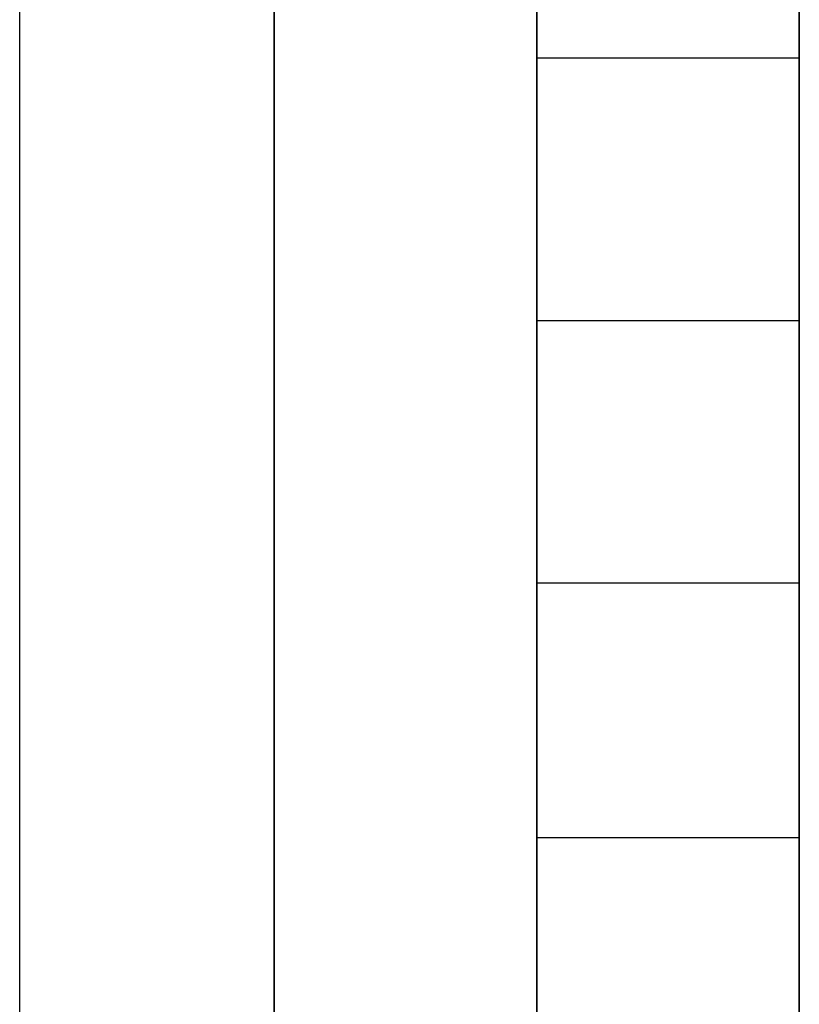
# Model space of a CAD drawing. Header units: inches. Extents: x -52 to 2304, y -1039 to 838.
# Tile 73 of 118: x 868.07 to 869.24, y 381.12 to 382.61. Entities that reach past the tile are written whole.
import ezdxf

# ---------------------------------------------------------------- set-up
doc = ezdxf.new("R2010")
doc.units = ezdxf.units.IN
doc.header["$MEASUREMENT"] = 0
doc.layers.add('DRYER-TRAIN', color=7, linetype='Continuous')

msp = doc.modelspace()

# ---------------------------------------------------------------- linework, layer by layer
at = {"layer": 'DRYER-TRAIN'}
for p, q in [((868.848, 381.756), (868.848, 385.296)), ((868.848, 381.756), (868.848, 385.296)), ((869.244, 384.9), (869.244, 376.26)), ((868.068, 382.548), (868.068, 382.944)), ((868.452, 382.944), (868.452, 382.548)), ((868.452, 382.944), (868.452, 382.548)), ((868.452, 382.944), (868.452, 382.548)), ((868.452, 382.944), (868.452, 382.548)), ((868.452, 382.944), (868.452, 382.548)), ((868.452, 382.944), (868.452, 382.548)), ((868.452, 382.944), (868.452, 382.548)), ((868.452, 382.944), (868.452, 382.548)), ((868.452, 382.944), (868.452, 382.548)), ((868.452, 382.944), (868.452, 382.548)), ((868.452, 382.944), (868.452, 382.548)), ((868.452, 382.944), (868.452, 382.548)), ((868.452, 382.944), (868.452, 382.548)), ((868.452, 382.548), (868.452, 382.944)), ((868.452, 382.548), (868.452, 382.944)), ((868.452, 382.548), (868.452, 382.944)), ((868.848, 382.548), (868.848, 382.944)), ((868.848, 382.548), (868.848, 382.944)), ((868.848, 382.944), (868.848, 382.548)), ((868.848, 382.944), (868.848, 382.548)), ((868.848, 382.944), (868.848, 382.548)), ((868.848, 382.944), (868.848, 382.548)), ((868.848, 382.944), (868.848, 382.548)), ((868.848, 382.944), (868.848, 382.548)), ((868.848, 382.944), (868.848, 382.548)), ((868.848, 382.944), (868.848, 382.548)), ((868.848, 382.944), (868.848, 382.548)), ((868.848, 382.944), (868.848, 382.548)), ((868.848, 382.944), (868.848, 382.548)), ((868.848, 382.944), (868.848, 382.548)), ((868.848, 382.944), (868.848, 382.548)), ((868.848, 382.944), (868.848, 382.548)), ((868.848, 382.944), (868.848, 382.548)), ((868.848, 382.944), (868.848, 382.548)), ((868.848, 382.944), (868.848, 382.548)), ((868.848, 382.944), (868.848, 382.548)), ((868.848, 382.944), (868.848, 382.548)), ((868.848, 382.944), (868.848, 382.548)), ((868.848, 382.944), (868.848, 382.548)), ((868.848, 382.944), (868.848, 382.548)), ((868.848, 382.944), (868.848, 382.548)), ((868.848, 382.944), (868.848, 382.548)), ((868.848, 382.944), (868.848, 382.548)), ((868.848, 382.944), (868.848, 382.548)), ((868.848, 382.944), (868.848, 382.548)), ((868.848, 382.944), (868.848, 382.548)), ((868.848, 382.944), (868.848, 382.548)), ((868.848, 382.944), (868.848, 382.548)), ((868.848, 382.944), (868.848, 382.548)), ((868.848, 382.944), (868.848, 382.548)), ((868.848, 382.944), (868.848, 382.548)), ((868.848, 382.944), (868.848, 382.548)), ((868.848, 382.944), (868.848, 382.548)), ((868.848, 382.944), (868.848, 382.548)), ((868.848, 382.944), (868.848, 382.548)), ((868.848, 382.944), (868.848, 382.548)), ((868.848, 382.944), (868.848, 382.548)), ((868.848, 382.944), (868.848, 382.548)), ((868.848, 382.944), (868.848, 382.548)), ((868.848, 382.944), (868.848, 382.548)), ((868.848, 382.944), (868.848, 382.548)), ((868.848, 382.944), (868.848, 382.548)), ((868.848, 382.944), (868.848, 382.548)), ((868.848, 382.944), (868.848, 382.548)), ((868.848, 382.944), (868.848, 382.548)), ((868.848, 382.944), (868.848, 382.548)), ((868.848, 382.944), (868.848, 382.548)), ((868.848, 382.944), (868.848, 382.548)), ((869.244, 382.944), (869.244, 382.548)), ((869.244, 382.548), (869.244, 382.944)), ((869.244, 382.944), (869.244, 382.548)), ((869.244, 382.944), (869.244, 382.548)), ((869.244, 382.944), (869.244, 382.548)), ((869.244, 382.944), (869.244, 382.548)), ((869.244, 382.944), (869.244, 382.548)), ((869.244, 382.944), (869.244, 382.548)), ((869.244, 382.944), (869.244, 382.548)), ((869.244, 382.944), (869.244, 382.548)), ((869.244, 382.944), (869.244, 382.548)), ((869.244, 382.944), (869.244, 382.548)), ((869.244, 382.944), (869.244, 382.548)), ((869.244, 382.944), (869.244, 382.548)), ((869.244, 382.944), (869.244, 382.548)), ((869.244, 382.944), (869.244, 382.548)), ((869.244, 382.944), (869.244, 382.548)), ((869.244, 382.944), (869.244, 382.548)), ((869.244, 382.944), (869.244, 382.548)), ((869.244, 382.944), (869.244, 382.548)), ((869.244, 382.944), (869.244, 382.548)), ((869.244, 382.944), (869.244, 382.548)), ((869.244, 382.944), (869.244, 382.548)), ((869.244, 382.944), (869.244, 382.548)), ((869.244, 382.944), (869.244, 382.548)), ((869.244, 382.944), (869.244, 382.548)), ((869.244, 382.944), (869.244, 382.548)), ((869.244, 382.944), (869.244, 382.548)), ((869.244, 382.944), (869.244, 382.548)), ((869.244, 382.548), (869.244, 382.944)), ((869.244, 382.944), (869.244, 382.548)), ((869.244, 382.944), (869.244, 382.548)), ((869.244, 382.944), (869.244, 382.548)), ((869.244, 382.944), (869.244, 382.548)), ((868.068, 382.152), (868.068, 382.548)), ((868.452, 382.548), (868.452, 382.152)), ((868.452, 382.548), (868.452, 382.152)), ((868.452, 382.548), (868.452, 382.152)), ((868.452, 382.548), (868.452, 382.152)), ((868.452, 382.548), (868.452, 382.152)), ((868.452, 382.548), (868.452, 382.152)), ((868.452, 382.548), (868.452, 382.152)), ((868.452, 382.548), (868.452, 382.152)), ((868.452, 382.548), (868.452, 382.152)), ((868.452, 382.548), (868.452, 382.152)), ((868.452, 382.548), (868.452, 382.152)), ((868.452, 382.548), (868.452, 382.152)), ((868.452, 382.548), (868.452, 382.152)), ((868.452, 382.548), (868.452, 382.152)), ((868.452, 382.548), (868.452, 382.152)), ((868.452, 382.548), (868.452, 382.152)), ((868.452, 382.548), (868.452, 382.152)), ((868.452, 382.548), (868.452, 382.152)), ((868.452, 382.548), (868.452, 382.152)), ((868.452, 382.548), (868.452, 382.152)), ((868.452, 382.548), (868.452, 382.152)), ((868.452, 382.548), (868.452, 382.152)), ((868.452, 382.548), (868.452, 382.152)), ((868.452, 382.548), (868.452, 382.152)), ((868.452, 382.548), (868.452, 382.152)), ((868.452, 382.548), (868.452, 382.152)), ((868.452, 382.548), (868.452, 382.152)), ((868.452, 382.152), (868.452, 382.548)), ((868.452, 382.152), (868.452, 382.548)), ((868.452, 382.152), (868.452, 382.548)), ((868.848, 382.152), (868.848, 382.548)), ((868.848, 382.152), (868.848, 382.548)), ((868.848, 382.548), (868.848, 382.152)), ((868.848, 382.548), (868.848, 382.152)), ((868.848, 382.548), (868.848, 382.152)), ((868.848, 382.548), (868.848, 382.152)), ((868.848, 382.548), (868.848, 382.152)), ((868.848, 382.548), (868.848, 382.152)), ((868.848, 382.548), (868.848, 382.152)), ((868.848, 382.548), (868.848, 382.152)), ((868.848, 382.548), (868.848, 382.152)), ((868.848, 382.548), (868.848, 382.152)), ((868.848, 382.548), (868.848, 382.152)), ((868.848, 382.548), (868.848, 382.152)), ((868.848, 382.548), (868.848, 382.152)), ((868.848, 382.548), (868.848, 382.152)), ((868.848, 382.548), (868.848, 382.152)), ((868.848, 382.548), (868.848, 382.152)), ((868.848, 382.548), (868.848, 382.152)), ((868.848, 382.548), (868.848, 382.152)), ((868.848, 382.548), (868.848, 382.152)), ((868.848, 382.548), (868.848, 382.152)), ((868.848, 382.548), (868.848, 382.152)), ((868.848, 382.548), (868.848, 382.152)), ((868.848, 382.548), (868.848, 382.152)), ((868.848, 382.548), (868.848, 382.152)), ((868.848, 382.548), (868.848, 382.152)), ((868.848, 382.548), (868.848, 382.152)), ((868.848, 382.548), (868.848, 382.152)), ((868.848, 382.548), (868.848, 382.152)), ((868.848, 382.548), (868.848, 382.152)), ((868.848, 382.548), (868.848, 382.152)), ((868.848, 382.548), (868.848, 382.152)), ((868.848, 382.548), (868.848, 382.152)), ((868.848, 382.548), (868.848, 382.152)), ((868.848, 382.548), (868.848, 382.152)), ((868.848, 382.548), (868.848, 382.152)), ((868.848, 382.548), (868.848, 382.152)), ((868.848, 382.548), (868.848, 382.152)), ((868.848, 382.548), (868.848, 382.152)), ((868.848, 382.548), (868.848, 382.152)), ((868.848, 382.548), (868.848, 382.152)), ((868.848, 382.548), (868.848, 382.152)), ((868.848, 382.548), (868.848, 382.152)), ((868.848, 382.548), (868.848, 382.152)), ((868.848, 382.548), (868.848, 382.152)), ((868.848, 382.548), (868.848, 382.152)), ((868.848, 382.548), (868.848, 382.152)), ((868.848, 382.548), (868.848, 382.152)), ((868.848, 382.548), (868.848, 382.152)), ((868.848, 382.548), (868.848, 382.152)), ((868.848, 382.548), (868.848, 382.152)), ((868.848, 382.548), (868.848, 382.152)), ((868.848, 382.548), (868.848, 382.152)), ((868.848, 382.548), (868.848, 382.152)), ((868.848, 382.548), (868.848, 382.152)), ((868.848, 382.548), (868.848, 382.152)), ((868.848, 382.548), (868.848, 382.152)), ((868.848, 382.548), (868.848, 382.152)), ((868.848, 382.548), (868.848, 382.152)), ((868.848, 382.548), (868.848, 382.152)), ((868.848, 382.548), (868.848, 382.152)), ((868.848, 382.548), (868.848, 382.152)), ((868.848, 382.548), (868.848, 382.152)), ((868.848, 382.548), (868.848, 382.152)), ((868.848, 382.548), (868.848, 382.152)), ((868.848, 382.548), (868.848, 382.152)), ((868.848, 382.548), (868.848, 382.152)), ((868.848, 382.548), (868.848, 382.152)), ((868.848, 382.548), (868.848, 382.152)), ((868.848, 382.548), (868.848, 382.152)), ((868.848, 382.548), (868.848, 382.152)), ((868.848, 382.548), (868.848, 382.152)), ((868.848, 382.548), (868.848, 382.152)), ((868.848, 382.548), (868.848, 382.152)), ((868.848, 382.548), (868.848, 382.152)), ((868.848, 382.548), (868.848, 382.152)), ((868.848, 382.548), (868.848, 382.152)), ((868.848, 382.548), (868.848, 382.152)), ((868.848, 382.548), (868.848, 382.152)), ((868.848, 382.548), (868.848, 382.152)), ((868.848, 382.548), (868.848, 382.152)), ((868.848, 382.548), (868.848, 382.152)), ((868.848, 382.548), (868.848, 382.152)), ((868.848, 382.548), (868.848, 382.152)), ((868.848, 382.548), (868.848, 382.152)), ((868.848, 382.548), (869.244, 382.548)), ((868.848, 382.548), (869.244, 382.548)), ((869.244, 382.548), (869.244, 382.152)), ((869.244, 382.152), (869.244, 382.548)), ((869.244, 382.548), (869.244, 382.152)), ((869.244, 382.548), (869.244, 382.152)), ((869.244, 382.548), (869.244, 382.152)), ((869.244, 382.548), (869.244, 382.152)), ((869.244, 382.548), (869.244, 382.152)), ((869.244, 382.548), (869.244, 382.152)), ((869.244, 382.548), (869.244, 382.152)), ((869.244, 382.548), (869.244, 382.152)), ((869.244, 382.548), (869.244, 382.152)), ((869.244, 382.548), (869.244, 382.152)), ((869.244, 382.548), (869.244, 382.152)), ((869.244, 382.548), (869.244, 382.152)), ((869.244, 382.548), (869.244, 382.152)), ((869.244, 382.548), (869.244, 382.152)), ((869.244, 382.548), (869.244, 382.152)), ((869.244, 382.548), (869.244, 382.152)), ((869.244, 382.548), (869.244, 382.152)), ((869.244, 382.548), (869.244, 382.152)), ((869.244, 382.548), (869.244, 382.152)), ((869.244, 382.548), (869.244, 382.152)), ((869.244, 382.548), (869.244, 382.152)), ((869.244, 382.548), (869.244, 382.152)), ((869.244, 382.548), (869.244, 382.152)), ((869.244, 382.548), (869.244, 382.152)), ((869.244, 382.548), (869.244, 382.152)), ((869.244, 382.548), (869.244, 382.152)), ((869.244, 382.548), (869.244, 382.152)), ((869.244, 382.548), (869.244, 382.152)), ((869.244, 382.548), (869.244, 382.152)), ((869.244, 382.548), (869.244, 382.152)), ((869.244, 382.548), (869.244, 382.152)), ((869.244, 382.548), (869.244, 382.152)), ((869.244, 382.548), (869.244, 382.152)), ((869.244, 382.548), (869.244, 382.152)), ((869.244, 382.548), (869.244, 382.152)), ((869.244, 382.548), (869.244, 382.152)), ((869.244, 382.548), (869.244, 382.152)), ((869.244, 382.548), (869.244, 382.152)), ((869.244, 382.548), (869.244, 382.152)), ((869.244, 382.548), (869.244, 382.152)), ((869.244, 382.548), (869.244, 382.152)), ((869.244, 382.548), (869.244, 382.152)), ((869.244, 382.548), (869.244, 382.152)), ((869.244, 382.548), (869.244, 382.152)), ((869.244, 382.548), (869.244, 382.152)), ((869.244, 382.548), (869.244, 382.152)), ((869.244, 382.548), (869.244, 382.152)), ((869.244, 382.548), (869.244, 382.152)), ((869.244, 382.548), (869.244, 382.152)), ((869.244, 382.152), (869.244, 382.548)), ((869.244, 382.548), (869.244, 382.152)), ((869.244, 382.548), (869.244, 382.152)), ((869.244, 382.548), (869.244, 382.152)), ((869.244, 382.548), (869.244, 382.152)), ((869.244, 382.548), (869.244, 382.152)), ((869.244, 382.548), (869.244, 382.152)), ((869.244, 382.548), (869.244, 382.152)), ((869.244, 382.548), (869.244, 382.152)), ((869.244, 382.548), (869.244, 382.152)), ((869.244, 382.548), (869.244, 382.152)), ((868.068, 381.756), (868.068, 382.152)), ((868.452, 382.152), (868.452, 381.756)), ((868.452, 382.152), (868.452, 381.756)), ((868.452, 382.152), (868.452, 381.756)), ((868.452, 382.152), (868.452, 381.756)), ((868.452, 382.152), (868.452, 381.756)), ((868.452, 382.152), (868.452, 381.756)), ((868.452, 382.152), (868.452, 381.756)), ((868.452, 382.152), (868.452, 381.756)), ((868.452, 382.152), (868.452, 381.756)), ((868.452, 382.152), (868.452, 381.756)), ((868.452, 382.152), (868.452, 381.756)), ((868.452, 382.152), (868.452, 381.756)), ((868.452, 382.152), (868.452, 381.756)), ((868.452, 382.152), (868.452, 381.756)), ((868.452, 382.152), (868.452, 381.756)), ((868.452, 382.152), (868.452, 381.756)), ((868.452, 382.152), (868.452, 381.756)), ((868.452, 382.152), (868.452, 381.756)), ((868.452, 382.152), (868.452, 381.756)), ((868.452, 382.152), (868.452, 381.756)), ((868.452, 382.152), (868.452, 381.756)), ((868.452, 382.152), (868.452, 381.756)), ((868.452, 382.152), (868.452, 381.756)), ((868.452, 382.152), (868.452, 381.756)), ((868.452, 382.152), (868.452, 381.756)), ((868.452, 382.152), (868.452, 381.756)), ((868.452, 381.756), (868.452, 382.152)), ((868.452, 381.756), (868.452, 382.152)), ((868.452, 381.756), (868.452, 382.152)), ((868.848, 381.756), (868.848, 382.152)), ((868.848, 381.756), (868.848, 382.152)), ((868.848, 382.152), (868.848, 381.756)), ((868.848, 382.152), (868.848, 381.756)), ((868.848, 382.152), (868.848, 381.756)), ((868.848, 382.152), (868.848, 381.756)), ((868.848, 382.152), (868.848, 381.756)), ((868.848, 382.152), (868.848, 381.756)), ((868.848, 382.152), (868.848, 381.756)), ((868.848, 382.152), (868.848, 381.756)), ((868.848, 382.152), (868.848, 381.756)), ((868.848, 382.152), (868.848, 381.756)), ((868.848, 382.152), (868.848, 381.756)), ((868.848, 382.152), (868.848, 381.756)), ((868.848, 382.152), (868.848, 381.756)), ((868.848, 382.152), (868.848, 381.756)), ((868.848, 382.152), (868.848, 381.756)), ((868.848, 382.152), (868.848, 381.756)), ((868.848, 382.152), (868.848, 381.756)), ((868.848, 382.152), (868.848, 381.756)), ((868.848, 382.152), (868.848, 381.756)), ((868.848, 382.152), (868.848, 381.756)), ((868.848, 382.152), (868.848, 381.756)), ((868.848, 382.152), (868.848, 381.756)), ((868.848, 382.152), (868.848, 381.756)), ((868.848, 382.152), (868.848, 381.756)), ((868.848, 382.152), (868.848, 381.756)), ((868.848, 382.152), (868.848, 381.756)), ((868.848, 382.152), (868.848, 381.756)), ((868.848, 382.152), (868.848, 381.756)), ((868.848, 382.152), (868.848, 381.756)), ((868.848, 382.152), (868.848, 381.756)), ((868.848, 382.152), (868.848, 381.756)), ((868.848, 382.152), (868.848, 381.756)), ((868.848, 382.152), (868.848, 381.756)), ((868.848, 382.152), (868.848, 381.756)), ((868.848, 382.152), (868.848, 381.756)), ((868.848, 382.152), (868.848, 381.756)), ((868.848, 382.152), (868.848, 381.756)), ((868.848, 382.152), (868.848, 381.756)), ((868.848, 382.152), (868.848, 381.756)), ((868.848, 382.152), (868.848, 381.756)), ((868.848, 382.152), (868.848, 381.756)), ((868.848, 382.152), (868.848, 381.756)), ((868.848, 382.152), (868.848, 381.756)), ((868.848, 382.152), (868.848, 381.756)), ((868.848, 382.152), (868.848, 381.756)), ((868.848, 382.152), (868.848, 381.756)), ((868.848, 382.152), (868.848, 381.756)), ((868.848, 382.152), (868.848, 381.756)), ((868.848, 382.152), (868.848, 381.756)), ((868.848, 382.152), (868.848, 381.756)), ((868.848, 382.152), (868.848, 381.756)), ((868.848, 382.152), (868.848, 381.756)), ((868.848, 382.152), (868.848, 381.756)), ((868.848, 382.152), (868.848, 381.756)), ((868.848, 382.152), (868.848, 381.756)), ((868.848, 382.152), (868.848, 381.756)), ((868.848, 382.152), (868.848, 381.756)), ((868.848, 382.152), (868.848, 381.756)), ((868.848, 382.152), (868.848, 381.756)), ((868.848, 382.152), (868.848, 381.756)), ((868.848, 382.152), (868.848, 381.756)), ((868.848, 382.152), (868.848, 381.756)), ((868.848, 382.152), (868.848, 381.756)), ((868.848, 382.152), (868.848, 381.756)), ((868.848, 382.152), (868.848, 381.756)), ((868.848, 382.152), (868.848, 381.756)), ((868.848, 382.152), (868.848, 381.756)), ((868.848, 382.152), (868.848, 381.756)), ((868.848, 382.152), (868.848, 381.756)), ((868.848, 382.152), (868.848, 381.756)), ((868.848, 382.152), (868.848, 381.756)), ((868.848, 382.152), (868.848, 381.756)), ((868.848, 382.152), (868.848, 381.756)), ((868.848, 382.152), (868.848, 381.756)), ((868.848, 382.152), (868.848, 381.756)), ((868.848, 382.152), (868.848, 381.756)), ((868.848, 382.152), (868.848, 381.756)), ((868.848, 382.152), (868.848, 381.756)), ((868.848, 382.152), (868.848, 381.756)), ((868.848, 382.152), (868.848, 381.756)), ((868.848, 382.152), (868.848, 381.756)), ((868.848, 382.152), (868.848, 381.756)), ((868.848, 382.152), (868.848, 381.756)), ((868.848, 382.152), (868.848, 381.756)), ((868.848, 382.152), (868.848, 381.756)), ((868.848, 382.152), (868.848, 381.756)), ((868.848, 382.152), (868.848, 381.756)), ((868.848, 382.152), (868.848, 381.756)), ((868.848, 382.152), (868.848, 381.756)), ((868.848, 382.152), (868.848, 381.756)), ((868.848, 382.152), (868.848, 381.756)), ((868.848, 382.152), (868.848, 381.756)), ((868.848, 382.152), (868.848, 381.756)), ((868.848, 382.152), (868.848, 381.756)), ((868.848, 382.152), (868.848, 381.756)), ((868.848, 382.152), (868.848, 381.756)), ((868.848, 382.152), (868.848, 381.756)), ((868.848, 382.152), (868.848, 381.756)), ((868.848, 382.152), (868.848, 381.756)), ((868.848, 382.152), (869.244, 382.152)), ((868.848, 382.152), (869.244, 382.152)), ((869.244, 382.152), (869.244, 381.756)), ((869.244, 381.756), (869.244, 382.152)), ((869.244, 382.152), (869.244, 381.756)), ((869.244, 382.152), (869.244, 381.756)), ((869.244, 382.152), (869.244, 381.756)), ((869.244, 382.152), (869.244, 381.756)), ((869.244, 382.152), (869.244, 381.756)), ((869.244, 382.152), (869.244, 381.756)), ((869.244, 382.152), (869.244, 381.756)), ((869.244, 382.152), (869.244, 381.756)), ((869.244, 382.152), (869.244, 381.756)), ((869.244, 382.152), (869.244, 381.756)), ((869.244, 382.152), (869.244, 381.756)), ((869.244, 382.152), (869.244, 381.756)), ((869.244, 382.152), (869.244, 381.756)), ((869.244, 382.152), (869.244, 381.756)), ((869.244, 382.152), (869.244, 381.756)), ((869.244, 382.152), (869.244, 381.756)), ((869.244, 382.152), (869.244, 381.756)), ((869.244, 382.152), (869.244, 381.756)), ((869.244, 382.152), (869.244, 381.756)), ((869.244, 382.152), (869.244, 381.756)), ((869.244, 382.152), (869.244, 381.756)), ((869.244, 382.152), (869.244, 381.756)), ((869.244, 382.152), (869.244, 381.756)), ((869.244, 382.152), (869.244, 381.756)), ((869.244, 382.152), (869.244, 381.756)), ((869.244, 382.152), (869.244, 381.756)), ((869.244, 382.152), (869.244, 381.756)), ((869.244, 382.152), (869.244, 381.756)), ((869.244, 382.152), (869.244, 381.756)), ((869.244, 382.152), (869.244, 381.756)), ((869.244, 382.152), (869.244, 381.756)), ((869.244, 382.152), (869.244, 381.756)), ((869.244, 382.152), (869.244, 381.756)), ((869.244, 382.152), (869.244, 381.756)), ((869.244, 382.152), (869.244, 381.756)), ((869.244, 382.152), (869.244, 381.756)), ((869.244, 382.152), (869.244, 381.756)), ((869.244, 382.152), (869.244, 381.756)), ((869.244, 382.152), (869.244, 381.756)), ((869.244, 382.152), (869.244, 381.756)), ((869.244, 382.152), (869.244, 381.756)), ((869.244, 382.152), (869.244, 381.756)), ((869.244, 382.152), (869.244, 381.756)), ((869.244, 382.152), (869.244, 381.756)), ((869.244, 382.152), (869.244, 381.756)), ((869.244, 382.152), (869.244, 381.756)), ((869.244, 382.152), (869.244, 381.756)), ((869.244, 382.152), (869.244, 381.756)), ((869.244, 382.152), (869.244, 381.756)), ((869.244, 382.152), (869.244, 381.756)), ((869.244, 382.152), (869.244, 381.756)), ((869.244, 382.152), (869.244, 381.756)), ((869.244, 382.152), (869.244, 381.756)), ((869.244, 382.152), (869.244, 381.756)), ((869.244, 382.152), (869.244, 381.756)), ((869.244, 382.152), (869.244, 381.756)), ((869.244, 382.152), (869.244, 381.756)), ((869.244, 381.756), (869.244, 382.152)), ((869.244, 382.152), (869.244, 381.756)), ((869.244, 382.152), (869.244, 381.756)), ((869.244, 382.152), (869.244, 381.756)), ((869.244, 382.152), (869.244, 381.756)), ((869.244, 382.152), (869.244, 381.756)), ((869.244, 382.152), (869.244, 381.756)), ((869.244, 382.152), (869.244, 381.756)), ((869.244, 382.152), (869.244, 381.756)), ((868.068, 381.372), (868.068, 381.756)), ((868.452, 381.756), (868.452, 381.372)), ((868.452, 381.756), (868.452, 381.372)), ((868.452, 381.756), (868.452, 381.372)), ((868.452, 381.756), (868.452, 381.372)), ((868.452, 381.756), (868.452, 381.372)), ((868.452, 381.756), (868.452, 381.372)), ((868.452, 381.756), (868.452, 381.372)), ((868.452, 381.756), (868.452, 381.372)), ((868.452, 381.756), (868.452, 381.372)), ((868.452, 381.756), (868.452, 381.372)), ((868.452, 381.756), (868.452, 381.372)), ((868.452, 381.756), (868.452, 381.372)), ((868.452, 381.756), (868.452, 381.372)), ((868.452, 381.756), (868.452, 381.372)), ((868.452, 381.756), (868.452, 381.372)), ((868.452, 381.756), (868.452, 381.372)), ((868.452, 381.756), (868.452, 381.372)), ((868.452, 381.756), (868.452, 381.372)), ((868.452, 381.756), (868.452, 381.372)), ((868.452, 381.756), (868.452, 381.372)), ((868.452, 381.756), (868.452, 381.372)), ((868.452, 381.756), (868.452, 381.372)), ((868.452, 381.756), (868.452, 381.372)), ((868.452, 381.756), (868.452, 381.372)), ((868.452, 381.756), (868.452, 381.372)), ((868.452, 381.756), (868.452, 381.372)), ((868.452, 381.756), (868.452, 381.372)), ((868.452, 381.756), (868.452, 381.372)), ((868.452, 381.372), (868.452, 381.756)), ((868.452, 381.372), (868.452, 381.756)), ((868.452, 381.372), (868.452, 381.756)), ((868.848, 381.372), (868.848, 381.756)), ((868.848, 381.372), (868.848, 381.756)), ((868.848, 381.756), (868.848, 381.372)), ((868.848, 381.756), (868.848, 381.372)), ((868.848, 381.756), (868.848, 381.372)), ((868.848, 381.756), (868.848, 381.372)), ((868.848, 381.756), (868.848, 381.372)), ((868.848, 381.756), (868.848, 381.372)), ((868.848, 381.756), (868.848, 381.372)), ((868.848, 381.756), (868.848, 381.372)), ((868.848, 381.756), (868.848, 381.372)), ((868.848, 381.756), (868.848, 381.372)), ((868.848, 381.756), (868.848, 381.372)), ((868.848, 381.756), (868.848, 381.372)), ((868.848, 381.756), (868.848, 381.372)), ((868.848, 381.756), (868.848, 381.372)), ((868.848, 381.756), (868.848, 381.372)), ((868.848, 381.756), (868.848, 381.372)), ((868.848, 381.756), (868.848, 381.372)), ((868.848, 381.756), (868.848, 381.372)), ((868.848, 381.756), (868.848, 381.372)), ((868.848, 381.756), (868.848, 381.372)), ((868.848, 381.756), (868.848, 381.372)), ((868.848, 381.756), (868.848, 381.372)), ((868.848, 381.756), (868.848, 381.372)), ((868.848, 381.756), (868.848, 381.372)), ((868.848, 381.756), (868.848, 381.372)), ((868.848, 381.756), (868.848, 381.372)), ((868.848, 381.756), (868.848, 381.372)), ((868.848, 381.756), (868.848, 381.372)), ((868.848, 381.756), (868.848, 381.372)), ((868.848, 381.756), (868.848, 381.372)), ((868.848, 381.756), (868.848, 381.372)), ((868.848, 381.756), (868.848, 381.372)), ((868.848, 381.756), (868.848, 381.372)), ((868.848, 381.756), (868.848, 381.372)), ((868.848, 381.756), (868.848, 381.372)), ((868.848, 381.756), (868.848, 381.372)), ((868.848, 381.756), (868.848, 381.372)), ((868.848, 381.756), (868.848, 381.372)), ((868.848, 381.756), (868.848, 381.372)), ((868.848, 381.756), (868.848, 381.372)), ((868.848, 381.756), (868.848, 381.372)), ((868.848, 381.756), (868.848, 381.372)), ((868.848, 381.756), (868.848, 381.372)), ((868.848, 381.756), (868.848, 381.372)), ((868.848, 381.756), (868.848, 381.372)), ((868.848, 381.756), (868.848, 381.372)), ((868.848, 381.756), (868.848, 381.372)), ((868.848, 381.756), (868.848, 381.372)), ((868.848, 381.756), (868.848, 381.372)), ((868.848, 381.756), (868.848, 381.372)), ((868.848, 381.756), (868.848, 381.372)), ((868.848, 381.756), (868.848, 381.372)), ((868.848, 381.756), (868.848, 381.372)), ((868.848, 381.756), (868.848, 381.372)), ((868.848, 381.756), (868.848, 381.372)), ((868.848, 381.756), (868.848, 381.372)), ((868.848, 381.756), (868.848, 381.372)), ((868.848, 381.756), (868.848, 381.372)), ((868.848, 381.756), (868.848, 381.372)), ((868.848, 381.756), (868.848, 381.372)), ((868.848, 381.756), (868.848, 381.372)), ((868.848, 381.756), (868.848, 381.372)), ((868.848, 381.756), (868.848, 381.372)), ((868.848, 381.756), (868.848, 381.372)), ((868.848, 381.756), (868.848, 381.372)), ((868.848, 381.756), (868.848, 381.372)), ((868.848, 381.756), (868.848, 381.372)), ((868.848, 381.756), (868.848, 381.372)), ((868.848, 381.756), (868.848, 381.372)), ((868.848, 381.756), (868.848, 381.372)), ((868.848, 381.756), (868.848, 381.372)), ((868.848, 381.756), (868.848, 381.372)), ((868.848, 381.756), (868.848, 381.372)), ((868.848, 381.756), (868.848, 381.372)), ((868.848, 381.756), (868.848, 381.372)), ((868.848, 381.756), (868.848, 381.372)), ((868.848, 381.756), (868.848, 381.372)), ((868.848, 381.756), (868.848, 381.372)), ((868.848, 381.756), (868.848, 381.372)), ((868.848, 381.756), (868.848, 381.372)), ((868.848, 381.756), (868.848, 381.372)), ((868.848, 381.756), (868.848, 381.372)), ((868.848, 381.756), (868.848, 381.372)), ((868.848, 381.756), (868.848, 381.372)), ((868.848, 381.756), (868.848, 381.372)), ((868.848, 381.756), (868.848, 381.372)), ((868.848, 381.756), (868.848, 381.372)), ((868.848, 381.756), (868.848, 381.372)), ((868.848, 381.756), (868.848, 381.372)), ((868.848, 381.756), (868.848, 381.372)), ((868.848, 381.756), (868.848, 381.372)), ((868.848, 381.756), (868.848, 381.372)), ((868.848, 381.756), (869.244, 381.756)), ((868.848, 381.756), (869.244, 381.756)), ((869.244, 381.756), (869.244, 381.372)), ((869.244, 381.372), (869.244, 381.756)), ((869.244, 381.756), (869.244, 381.372)), ((869.244, 381.756), (869.244, 381.372)), ((869.244, 381.756), (869.244, 381.372)), ((869.244, 381.756), (869.244, 381.372)), ((869.244, 381.756), (869.244, 381.372)), ((869.244, 381.756), (869.244, 381.372)), ((869.244, 381.756), (869.244, 381.372)), ((869.244, 381.756), (869.244, 381.372)), ((869.244, 381.756), (869.244, 381.372)), ((869.244, 381.756), (869.244, 381.372)), ((869.244, 381.756), (869.244, 381.372)), ((869.244, 381.756), (869.244, 381.372)), ((869.244, 381.756), (869.244, 381.372)), ((869.244, 381.756), (869.244, 381.372)), ((869.244, 381.756), (869.244, 381.372)), ((869.244, 381.756), (869.244, 381.372)), ((869.244, 381.756), (869.244, 381.372)), ((869.244, 381.756), (869.244, 381.372)), ((869.244, 381.756), (869.244, 381.372)), ((869.244, 381.756), (869.244, 381.372)), ((869.244, 381.756), (869.244, 381.372)), ((869.244, 381.756), (869.244, 381.372)), ((869.244, 381.756), (869.244, 381.372)), ((869.244, 381.756), (869.244, 381.372)), ((869.244, 381.756), (869.244, 381.372)), ((869.244, 381.756), (869.244, 381.372)), ((869.244, 381.756), (869.244, 381.372)), ((869.244, 381.756), (869.244, 381.372)), ((869.244, 381.756), (869.244, 381.372)), ((869.244, 381.756), (869.244, 381.372)), ((869.244, 381.756), (869.244, 381.372)), ((869.244, 381.756), (869.244, 381.372)), ((869.244, 381.756), (869.244, 381.372)), ((869.244, 381.756), (869.244, 381.372)), ((869.244, 381.756), (869.244, 381.372)), ((869.244, 381.756), (869.244, 381.372)), ((869.244, 381.756), (869.244, 381.372)), ((869.244, 381.756), (869.244, 381.372)), ((869.244, 381.756), (869.244, 381.372)), ((869.244, 381.756), (869.244, 381.372)), ((869.244, 381.756), (869.244, 381.372)), ((869.244, 381.756), (869.244, 381.372)), ((869.244, 381.756), (869.244, 381.372)), ((869.244, 381.756), (869.244, 381.372)), ((869.244, 381.756), (869.244, 381.372)), ((869.244, 381.756), (869.244, 381.372)), ((869.244, 381.756), (869.244, 381.372)), ((869.244, 381.756), (869.244, 381.372)), ((869.244, 381.756), (869.244, 381.372)), ((869.244, 381.756), (869.244, 381.372)), ((869.244, 381.756), (869.244, 381.372)), ((869.244, 381.756), (869.244, 381.372)), ((869.244, 381.756), (869.244, 381.372)), ((869.244, 381.756), (869.244, 381.372)), ((869.244, 381.756), (869.244, 381.372)), ((869.244, 381.372), (869.244, 381.756)), ((869.244, 381.756), (869.244, 381.372)), ((869.244, 381.756), (869.244, 381.372)), ((869.244, 381.756), (869.244, 381.372)), ((869.244, 381.756), (869.244, 381.372)), ((869.244, 381.756), (869.244, 381.372)), ((869.244, 381.756), (869.244, 381.372)), ((869.244, 381.756), (869.244, 381.372)), ((869.244, 381.756), (869.244, 381.372)), ((869.244, 381.756), (869.244, 381.372)), ((869.244, 381.756), (869.244, 381.372)), ((869.244, 381.756), (869.244, 381.372)), ((868.068, 380.976), (868.068, 381.372)), ((868.452, 381.372), (868.452, 380.976)), ((868.452, 381.372), (868.452, 380.976)), ((868.452, 381.372), (868.452, 380.976)), ((868.452, 381.372), (868.452, 380.976)), ((868.452, 381.372), (868.452, 380.976)), ((868.452, 381.372), (868.452, 380.976)), ((868.452, 381.372), (868.452, 380.976)), ((868.452, 381.372), (868.452, 380.976)), ((868.452, 381.372), (868.452, 380.976)), ((868.452, 381.372), (868.452, 380.976)), ((868.452, 381.372), (868.452, 380.976)), ((868.452, 381.372), (868.452, 380.976)), ((868.452, 380.976), (868.452, 381.372)), ((868.452, 380.976), (868.452, 381.372)), ((868.452, 380.976), (868.452, 381.372)), ((868.848, 380.976), (868.848, 381.372)), ((868.848, 380.976), (868.848, 381.372)), ((868.848, 381.372), (868.848, 380.976)), ((868.848, 381.372), (868.848, 380.976)), ((868.848, 381.372), (868.848, 380.976)), ((868.848, 381.372), (868.848, 380.976)), ((868.848, 381.372), (868.848, 380.976)), ((868.848, 381.372), (868.848, 380.976)), ((868.848, 381.372), (868.848, 380.976)), ((868.848, 381.372), (868.848, 380.976)), ((868.848, 381.372), (868.848, 380.976)), ((868.848, 381.372), (868.848, 380.976)), ((868.848, 381.372), (868.848, 380.976)), ((868.848, 381.372), (868.848, 380.976)), ((868.848, 381.372), (868.848, 380.976)), ((868.848, 381.372), (868.848, 380.976)), ((868.848, 381.372), (868.848, 380.976)), ((868.848, 381.372), (868.848, 380.976)), ((868.848, 381.372), (868.848, 380.976)), ((868.848, 381.372), (868.848, 380.976)), ((868.848, 381.372), (868.848, 380.976)), ((868.848, 381.372), (868.848, 380.976)), ((868.848, 381.372), (868.848, 380.976)), ((868.848, 381.372), (868.848, 380.976)), ((868.848, 381.372), (868.848, 380.976)), ((868.848, 381.372), (868.848, 380.976)), ((868.848, 381.372), (868.848, 380.976)), ((868.848, 381.372), (868.848, 380.976)), ((868.848, 381.372), (868.848, 380.976)), ((868.848, 381.372), (868.848, 380.976)), ((868.848, 381.372), (868.848, 380.976)), ((868.848, 381.372), (868.848, 380.976)), ((868.848, 381.372), (868.848, 380.976)), ((868.848, 381.372), (868.848, 380.976)), ((868.848, 381.372), (868.848, 380.976)), ((868.848, 381.372), (868.848, 380.976)), ((868.848, 381.372), (868.848, 380.976)), ((868.848, 381.372), (868.848, 380.976)), ((868.848, 381.372), (868.848, 380.976)), ((868.848, 381.372), (868.848, 380.976)), ((868.848, 381.372), (868.848, 380.976)), ((868.848, 381.372), (868.848, 380.976)), ((868.848, 381.372), (868.848, 380.976)), ((868.848, 381.372), (868.848, 380.976)), ((868.848, 381.372), (868.848, 380.976)), ((868.848, 381.372), (868.848, 380.976)), ((868.848, 381.372), (868.848, 380.976)), ((868.848, 381.372), (868.848, 380.976)), ((868.848, 381.372), (868.848, 380.976)), ((868.848, 381.372), (868.848, 380.976)), ((868.848, 381.372), (868.848, 380.976)), ((868.848, 381.372), (868.848, 380.976)), ((868.848, 381.372), (868.848, 380.976)), ((868.848, 381.372), (868.848, 380.976)), ((868.848, 381.372), (868.848, 380.976)), ((868.848, 381.372), (868.848, 380.976)), ((868.848, 381.372), (868.848, 380.976)), ((868.848, 381.372), (868.848, 380.976)), ((868.848, 381.372), (868.848, 380.976)), ((868.848, 381.372), (868.848, 380.976)), ((868.848, 381.372), (868.848, 380.976)), ((868.848, 381.372), (868.848, 380.976)), ((868.848, 381.372), (868.848, 380.976)), ((868.848, 381.372), (868.848, 380.976)), ((868.848, 381.372), (868.848, 380.976)), ((868.848, 381.372), (868.848, 380.976)), ((868.848, 381.372), (868.848, 380.976)), ((868.848, 381.372), (868.848, 380.976)), ((868.848, 381.372), (868.848, 380.976)), ((868.848, 381.372), (868.848, 380.976)), ((868.848, 381.372), (868.848, 380.976)), ((868.848, 381.372), (868.848, 380.976)), ((868.848, 381.372), (868.848, 380.976)), ((868.848, 381.372), (868.848, 380.976)), ((868.848, 381.372), (868.848, 380.976)), ((868.848, 381.372), (868.848, 380.976)), ((868.848, 381.372), (868.848, 380.976)), ((868.848, 381.372), (868.848, 380.976)), ((868.848, 381.372), (868.848, 380.976)), ((868.848, 381.372), (868.848, 380.976)), ((868.848, 381.372), (868.848, 380.976)), ((868.848, 381.372), (868.848, 380.976)), ((868.848, 381.372), (868.848, 380.976)), ((868.848, 381.372), (868.848, 380.976)), ((868.848, 381.372), (868.848, 380.976)), ((868.848, 381.372), (868.848, 380.976)), ((868.848, 381.372), (868.848, 380.976)), ((868.848, 381.372), (868.848, 380.976)), ((868.848, 381.372), (868.848, 380.976)), ((868.848, 381.372), (868.848, 380.976)), ((868.848, 381.372), (868.848, 380.976)), ((868.848, 381.372), (868.848, 380.976)), ((868.848, 381.372), (868.848, 380.976)), ((868.848, 381.372), (868.848, 380.976)), ((868.848, 381.372), (869.244, 381.372)), ((868.848, 381.372), (869.244, 381.372)), ((869.244, 381.372), (869.244, 380.976)), ((869.244, 380.976), (869.244, 381.372)), ((869.244, 381.372), (869.244, 380.976)), ((869.244, 381.372), (869.244, 380.976)), ((869.244, 381.372), (869.244, 380.976)), ((869.244, 381.372), (869.244, 380.976)), ((869.244, 381.372), (869.244, 380.976)), ((869.244, 381.372), (869.244, 380.976)), ((869.244, 381.372), (869.244, 380.976)), ((869.244, 381.372), (869.244, 380.976)), ((869.244, 381.372), (869.244, 380.976)), ((869.244, 381.372), (869.244, 380.976)), ((869.244, 381.372), (869.244, 380.976)), ((869.244, 381.372), (869.244, 380.976)), ((869.244, 381.372), (869.244, 380.976)), ((869.244, 381.372), (869.244, 380.976)), ((869.244, 381.372), (869.244, 380.976)), ((869.244, 381.372), (869.244, 380.976)), ((869.244, 381.372), (869.244, 380.976)), ((869.244, 381.372), (869.244, 380.976)), ((869.244, 381.372), (869.244, 380.976)), ((869.244, 381.372), (869.244, 380.976)), ((869.244, 381.372), (869.244, 380.976)), ((869.244, 381.372), (869.244, 380.976)), ((869.244, 381.372), (869.244, 380.976)), ((869.244, 381.372), (869.244, 380.976)), ((869.244, 381.372), (869.244, 380.976)), ((869.244, 381.372), (869.244, 380.976)), ((869.244, 381.372), (869.244, 380.976)), ((869.244, 381.372), (869.244, 380.976)), ((869.244, 381.372), (869.244, 380.976)), ((869.244, 381.372), (869.244, 380.976)), ((869.244, 381.372), (869.244, 380.976)), ((869.244, 381.372), (869.244, 380.976)), ((869.244, 381.372), (869.244, 380.976)), ((869.244, 381.372), (869.244, 380.976)), ((869.244, 381.372), (869.244, 380.976)), ((869.244, 381.372), (869.244, 380.976)), ((869.244, 381.372), (869.244, 380.976)), ((869.244, 381.372), (869.244, 380.976)), ((869.244, 381.372), (869.244, 380.976)), ((869.244, 381.372), (869.244, 380.976)), ((869.244, 381.372), (869.244, 380.976)), ((869.244, 381.372), (869.244, 380.976)), ((869.244, 380.976), (869.244, 381.372)), ((869.244, 381.372), (869.244, 380.976)), ((869.244, 381.372), (869.244, 380.976)), ((869.244, 381.372), (869.244, 380.976)), ((869.244, 381.372), (869.244, 380.976)), ((869.244, 381.372), (869.244, 380.976)), ((869.244, 381.372), (869.244, 380.976)), ((869.244, 381.372), (869.244, 380.976)), ((869.244, 381.372), (869.244, 380.976)), ((869.244, 381.372), (869.244, 380.976)), ((869.244, 381.372), (869.244, 380.976))]:
    msp.add_line(p, q, dxfattribs=at)

doc.saveas('drawing.dxf')
